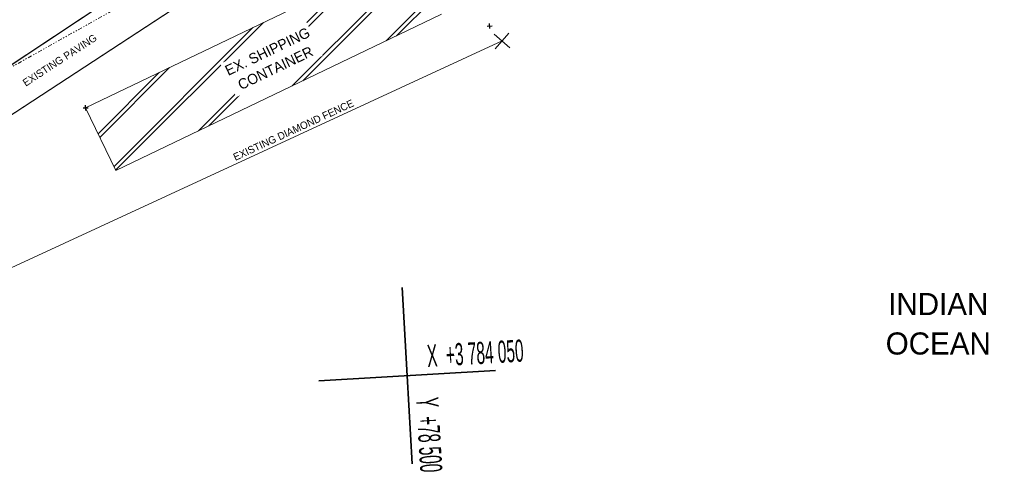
# Model space of a CAD drawing. Header units: millimetres. Extents: x -738537 to 1850049, y -250217 to 604013.
# Tile 82 of 220: x -179430 to -146031, y 58703 to 73819. Entities that reach past the tile are written whole.
import ezdxf

# ---------------------------------------------------------------- set-up
doc = ezdxf.new("R2010")
doc.units = ezdxf.units.MM
doc.header["$MEASUREMENT"] = 0
doc.set_wipeout_variables(frame=1)
doc.linetypes.add('Triple Dashed', pattern=[390, 140, -60, 35, -60, 35, -60])
doc.linetypes.add('Wipeout_Contour', pattern=[1000, 0, -1000])
for name, color, linetype, lineweight in [('A_SURVEY_Pen_No__1', 214, 'Continuous', 35), ('A_SURVEY_Pen_No__2', 1, 'Continuous', 25), ('A_SURVEY_Pen_No__6', 7, 'Continuous', 5), ('FENCE LINE_Pen_No__15', 7, 'Continuous', 20), ('GRID_Pen_No__1', 214, 'Continuous', 35), ('GRID_Pen_No__6', 7, 'Continuous', 5), ('SPLITPOLE FENCE_Pen_No__2', 1, 'Continuous', 25)]:
    doc.layers.add(name, color=color, linetype=linetype, lineweight=lineweight)
doc.layers.add('ROAD_Pen_No__7', color=7, linetype='Continuous', lineweight=5, true_color=0x9f07ff)
doc.layers.add('SEWER LINE_Pen_No__10', color=7, linetype='Continuous', lineweight=20, true_color=0x996633)
doc.styles.add('GENERATED_STYLE_1', font='GOTHIC.TTF')
doc.styles.add('GENERATED_STYLE_2', font='arial.ttf')

msp = doc.modelspace()

# ---------------------------------------------------------------- hatches: boundary and pattern name
at = {"layer": 'A_SURVEY_Pen_No__2', "linetype": 'Continuous', "lineweight": 25}
h = msp.add_hatch(dxfattribs=at)
h.set_pattern_fill('HATCH__DOUBLE_LRG', color=1, style=0, pattern_type=2)
h.set_pattern_definition([(45, (0, 0), (-827.315, 827.315), []), (45, (-91.9, 91.9), (-827.315, 827.315), [])])
h.paths.add_polyline_path([(-177193.8, 70828.5), (-176172.3, 68701.1), (-165152.9, 73992.2), (-166142.5, 76131.6)])

# ---------------------------------------------------------------- linework, layer by layer
at = {"layer": 'A_SURVEY_Pen_No__1', "color": 251, "linetype": 'Continuous', "lineweight": 18, "true_color": 0x636466, "flags": 128}
msp.add_lwpolyline([(-183357.1, 69871), (-182570.5, 68727), (-168382.3, 78005.5), (-165422.1, 79994.9), (-151699.5, 84859.6), (-147743.7, 82909.3), (-146030.6, 83078.4), (-146165, 84571.2), (-147353.3, 84471.2), (-151991.7, 86376.4), (-166270, 81246.5), (-169203.7, 79267.7)], close=True, dxfattribs=at)
at = {"layer": 'FENCE LINE_Pen_No__15', "color": 7, "linetype": 'Continuous', "lineweight": 20}
for p, q in [((-162804.7, 72861.1), (-163332.4, 73331.7)), ((-162833.3, 73360.2), (-163303.9, 72832.5)), ((-163068.6, 73096.4), (-180589.6, 65003.1))]:
    msp.add_line(p, q, dxfattribs=at)
at = {"layer": 'GRID_Pen_No__1', "color": 214, "linetype": 'Continuous', "lineweight": 35}
for p, q in [((-166283, 61742.9), (-166454.4, 64738)), ((-163287.9, 61914.2), (-169278.1, 61571.5)), ((-166283, 61742.9), (-166111.7, 58747.8))]:
    msp.add_line(p, q, dxfattribs=at)
at = {"layer": 'ROAD_Pen_No__7', "color": 251, "linetype": 'Continuous', "lineweight": 18, "true_color": 0x636466}
for p, q in [((-183357.1, 69871), (-169203.7, 79267.7)), ((-168382.3, 78005.5), (-182570.5, 68727))]:
    msp.add_line(p, q, dxfattribs=at)
at = {"layer": 'ROAD_Pen_No__7', "color": 18, "linetype": 'Continuous', "lineweight": 5, "true_color": 0x000000}
for p, q in [((-166143.8, 76134.3), (-177193.8, 70828.5)), ((-165122.3, 74006.9), (-176172.3, 68701.1)), ((-176172.3, 68701.1), (-177193.8, 70828.5))]:
    msp.add_line(p, q, dxfattribs=at)
at = {"layer": 'SEWER LINE_Pen_No__10', "color": 25, "linetype": 'Triple Dashed', "lineweight": 20, "true_color": 0x996633}
msp.add_line((-161317.5, 82483.4), (-189577.4, 66703.5), dxfattribs=at)
at = {"layer": 'SPLITPOLE FENCE_Pen_No__2', "color": 1, "linetype": 'Continuous', "lineweight": 25}
for p, q in [((-163572.8, 73600), (-163399.2, 73610)), ((-163481, 73518.2), (-163490.9, 73691.8)), ((-177280.6, 70823.6), (-177107, 70833.5)), ((-177188.8, 70741.7), (-177198.7, 70915.4))]:
    msp.add_line(p, q, dxfattribs=at)

# ---------------------------------------------------------------- texts
at = {"layer": 'A_SURVEY_Pen_No__6', "color": 7, "linetype": 'Continuous', "lineweight": 5, "insert": (-178070.2, 72444.9), "char_height": 250, "attachment_point": 5, "rotation": 33.18304, "style": 'GENERATED_STYLE_1'}
msp.add_mtext('\\A1;{\\pqc;\\fCentury Gothic|b0|i0|c0|p34;EXISTING PAVING}', dxfattribs=at)
at = {"layer": 'A_SURVEY_Pen_No__6', "color": 7, "linetype": 'Continuous', "lineweight": 5, "insert": (-148270.6, 63498.8), "char_height": 750, "width": 5408.322, "attachment_point": 5, "line_spacing_factor": 1.0699, "style": 'GENERATED_STYLE_1'}
msp.add_mtext('\\A1;{\\pqc;\\fCentury Gothic|b0|i0|c0|p34;INDIAN OCEAN}', dxfattribs=at)
at = {"layer": 'GRID_Pen_No__6', "color": 7, "linetype": 'Continuous', "lineweight": 5, "char_height": 750, "attachment_point": 7, "style": 'GENERATED_STYLE_2'}
for s, insert, rotation in [('\\A1;{\\W0.500000x;\\pql;\\fArial|b0|i0|c0|p34;X  +3 784 050}', (-165589.9, 62027.2), 3.27425), ('\\A1;{\\W0.500000x;\\pql;\\fArial|b0|i0|c0|p34;Y  +78 500}', (-165994.6, 60986.6), 273.27425)]:
    msp.add_mtext(s, dxfattribs=dict(at, insert=insert, rotation=rotation))

# ---------------------------------------------------------------- next in the draw order: wipeouts: each hides what was drawn before it
at = {"color": 7, "linetype": 'Wipeout_Contour', "lineweight": 5, "ltscale": 742489.240675}
msp.add_wipeout([(-172622.6, 72326.9), (-169699.7, 73730.3), (-169156.1, 72598.2), (-172079, 71194.7)], dxfattribs=at).dxf.layer = 'A_SURVEY_Pen_No__6'

# ---------------------------------------------------------------- next in the draw order: texts
at = {"layer": 'A_SURVEY_Pen_No__6', "color": 7, "linetype": 'Continuous', "lineweight": 5, "insert": (-170888.2, 72460.2), "char_height": 350, "width": 3242.396, "attachment_point": 5, "rotation": 25.64854, "line_spacing_factor": 1.070163, "style": 'GENERATED_STYLE_1'}
msp.add_mtext('\\A1;{\\pqc;\\fCentury Gothic|b0|i0|c0|p34;EX. SHIPPING CONTAINER}', dxfattribs=at)
at = {"layer": 'A_SURVEY_Pen_No__6', "color": 7, "linetype": 'Continuous', "lineweight": 5, "insert": (-170142.4, 70073.8), "char_height": 250, "attachment_point": 5, "rotation": 24.79309, "style": 'GENERATED_STYLE_1'}
msp.add_mtext('\\A1;{\\pqc;\\fCentury Gothic|b0|i0|c0|p34;EXISTING DIAMOND FENCE}', dxfattribs=at)

doc.saveas('drawing.dxf')
